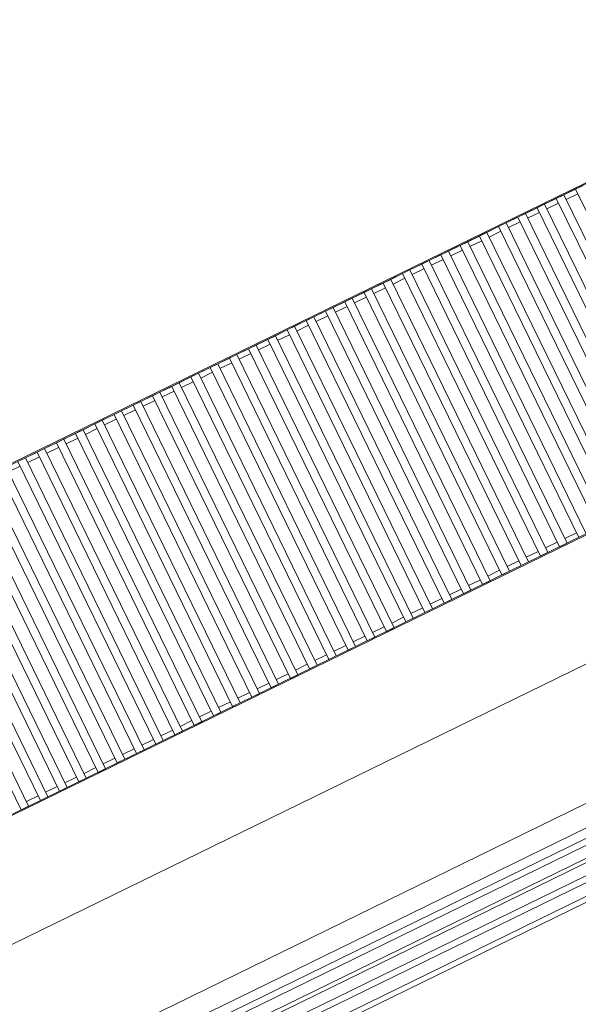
# Model space of a CAD drawing. Header units: millimetres. Extents: x -1662057 to -197461, y -941126 to 63888.
# Tile 132 of 209: x -1590679 to -1590143, y -339685 to -338743. Entities that reach past the tile are written whole.
import ezdxf
from ezdxf import colors
from ezdxf.entities.mleader import LeaderData, LeaderLine
from ezdxf.math import Vec2, Vec3

# ---------------------------------------------------------------- set-up
doc = ezdxf.new("R2010")
doc.units = ezdxf.units.MM
for name, color, linetype, lineweight in [('A-DETL-GENF', 92, 'CONTINUOUS', 5), ('A-GLAZ', 151, 'CONTINUOUS', 5), ('A-Wall', 252, 'CONTINUOUS', 0), ('M-EQPM', 50, 'CONTINUOUS', 5), ('VS_AS', 5, 'CONTINUOUS', 25)]:
    doc.layers.add(name, color=color, linetype=linetype, lineweight=lineweight)
doc.styles.add('MKM_Arial narrow', font='ARIALN.TTF')

# ---------------------------------------------------------------- blocks, each defined once
blk = doc.blocks.new('Floor convector without fan PT4 - Floor convector without fan PT4 _2000 mm_-2174334-Pirmā stāva plāns uz atzīmes 0_000 M1-150')
at = {"layer": 'M-EQPM', "color": 252}
for p, q in [((0, 1), (0, 2000)), ((1, 1), (1, 2000)), ((302, 2000), (302, 1)), ((303, 2000), (303, 1)), ((1.14, 1743.5), (1.14, 1751.5)), ((1.14, 1743.5), (302.14, 1743.5)), ((1.14, 1731), (1.14, 1743.5)), ((6.14, 1743.5), (6.14, 1731)), ((1.14, 1723), (1.14, 1731)), ((302.14, 1731), (1.14, 1731)), ((1.14, 1723), (302.14, 1723)), ((1.14, 1710.5), (1.14, 1723)), ((6.14, 1723), (6.14, 1710.5)), ((1.14, 1702.5), (1.14, 1710.5)), ((302.14, 1710.5), (1.14, 1710.5)), ((1.14, 1702.5), (302.14, 1702.5)), ((1.14, 1690), (1.14, 1702.5)), ((6.14, 1702.5), (6.14, 1690)), ((1.14, 1682), (1.14, 1690)), ((302.14, 1690), (1.14, 1690)), ((1.14, 1682), (302.14, 1682)), ((1.14, 1669.5), (1.14, 1682)), ((6.14, 1682), (6.14, 1669.5)), ((1.14, 1661.5), (1.14, 1669.5)), ((302.14, 1669.5), (1.14, 1669.5)), ((1.14, 1661.5), (302.14, 1661.5)), ((1.14, 1649), (1.14, 1661.5)), ((6.14, 1661.5), (6.14, 1649)), ((1.14, 1641), (1.14, 1649)), ((302.14, 1649), (1.14, 1649)), ((1.14, 1641), (302.14, 1641)), ((1.14, 1628.5), (1.14, 1641)), ((6.14, 1641), (6.14, 1628.5)), ((1.14, 1620.5), (1.14, 1628.5)), ((302.14, 1628.5), (1.14, 1628.5)), ((1.14, 1620.5), (302.14, 1620.5)), ((1.14, 1608), (1.14, 1620.5)), ((6.14, 1620.5), (6.14, 1608)), ((1.14, 1600), (1.14, 1608)), ((302.14, 1608), (1.14, 1608)), ((1.14, 1600), (302.14, 1600)), ((1.14, 1587.5), (1.14, 1600)), ((6.14, 1600), (6.14, 1587.5)), ((297.14, 1600), (297.14, 1587.5)), ((1.14, 1579.5), (1.14, 1587.5)), ((302.14, 1587.5), (1.14, 1587.5)), ((302.14, 1587.5), (302.14, 1579.5)), ((1.14, 1579.5), (302.14, 1579.5)), ((1.14, 1567), (1.14, 1579.5)), ((6.14, 1579.5), (6.14, 1567)), ((297.14, 1579.5), (297.14, 1567)), ((1.14, 1559), (1.14, 1567)), ((302.14, 1567), (1.14, 1567)), ((302.14, 1567), (302.14, 1559)), ((1.14, 1559), (302.14, 1559)), ((1.14, 1546.5), (1.14, 1559)), ((6.14, 1559), (6.14, 1546.5)), ((297.14, 1559), (297.14, 1546.5)), ((1.14, 1538.5), (1.14, 1546.5)), ((302.14, 1546.5), (1.14, 1546.5)), ((302.14, 1546.5), (302.14, 1538.5)), ((1.14, 1538.5), (302.14, 1538.5)), ((1.14, 1526), (1.14, 1538.5)), ((6.14, 1538.5), (6.14, 1526)), ((297.14, 1538.5), (297.14, 1526)), ((1.14, 1518), (1.14, 1526)), ((302.14, 1526), (1.14, 1526)), ((1.14, 1518), (302.14, 1518)), ((1.14, 1505.5), (1.14, 1518)), ((6.14, 1518), (6.14, 1505.5)), ((297.14, 1518), (297.14, 1505.5)), ((302.14, 1526), (302.14, 1518)), ((1.14, 1497.5), (1.14, 1505.5)), ((302.14, 1505.5), (1.14, 1505.5)), ((302.14, 1505.5), (302.14, 1497.5)), ((1.14, 1497.5), (302.14, 1497.5)), ((1.14, 1485), (1.14, 1497.5)), ((6.14, 1497.5), (6.14, 1485)), ((297.14, 1497.5), (297.14, 1485)), ((1.14, 1477), (1.14, 1485)), ((302.14, 1485), (1.14, 1485)), ((302.14, 1485), (302.14, 1477)), ((1.14, 1477), (302.14, 1477)), ((1.14, 1464.5), (1.14, 1477)), ((6.14, 1477), (6.14, 1464.5)), ((297.14, 1477), (297.14, 1464.5)), ((1.14, 1456.5), (1.14, 1464.5)), ((302.14, 1464.5), (1.14, 1464.5)), ((302.14, 1464.5), (302.14, 1456.5)), ((1.14, 1456.5), (302.14, 1456.5)), ((1.14, 1444), (1.14, 1456.5)), ((6.14, 1456.5), (6.14, 1444)), ((297.14, 1456.5), (297.14, 1444)), ((1.14, 1436), (1.14, 1444)), ((302.14, 1444), (1.14, 1444)), ((302.14, 1444), (302.14, 1436)), ((1.14, 1436), (302.14, 1436)), ((1.14, 1423.5), (1.14, 1436)), ((6.14, 1436), (6.14, 1423.5)), ((297.14, 1436), (297.14, 1423.5)), ((1.14, 1415.5), (1.14, 1423.5)), ((302.14, 1423.5), (1.14, 1423.5)), ((302.14, 1423.5), (302.14, 1415.5)), ((1.14, 1415.5), (302.14, 1415.5)), ((1.14, 1403), (1.14, 1415.5)), ((6.14, 1415.5), (6.14, 1403)), ((297.14, 1415.5), (297.14, 1403)), ((1.14, 1395), (1.14, 1403)), ((302.14, 1403), (1.14, 1403)), ((1.14, 1395), (302.14, 1395)), ((1.14, 1382.5), (1.14, 1395)), ((6.14, 1395), (6.14, 1382.5)), ((297.14, 1395), (297.14, 1382.5)), ((302.14, 1403), (302.14, 1395)), ((1.14, 1374.5), (1.14, 1382.5)), ((302.14, 1382.5), (1.14, 1382.5)), ((302.14, 1382.5), (302.14, 1374.5)), ((1.14, 1374.5), (302.14, 1374.5)), ((1.14, 1362), (1.14, 1374.5)), ((6.14, 1374.5), (6.14, 1362)), ((297.14, 1374.5), (297.14, 1362)), ((1.14, 1354), (1.14, 1362)), ((302.14, 1362), (1.14, 1362)), ((302.14, 1362), (302.14, 1354)), ((1.14, 1354), (302.14, 1354)), ((1.14, 1341.5), (1.14, 1354)), ((6.14, 1354), (6.14, 1341.5)), ((297.14, 1354), (297.14, 1341.5)), ((1.14, 1333.5), (1.14, 1341.5)), ((302.14, 1341.5), (1.14, 1341.5)), ((302.14, 1341.5), (302.14, 1333.5)), ((1.14, 1333.5), (302.14, 1333.5)), ((1.14, 1321), (1.14, 1333.5)), ((6.14, 1333.5), (6.14, 1321)), ((297.14, 1333.5), (297.14, 1321)), ((1.14, 1313), (1.14, 1321)), ((302.14, 1321), (1.14, 1321)), ((302.14, 1321), (302.14, 1313)), ((1.14, 1313), (302.14, 1313)), ((1.14, 1300.5), (1.14, 1313)), ((6.14, 1313), (6.14, 1300.5)), ((297.14, 1313), (297.14, 1300.5)), ((1.14, 1292.5), (1.14, 1300.5)), ((302.14, 1300.5), (1.14, 1300.5)), ((1.14, 1292.5), (302.14, 1292.5)), ((1.14, 1280), (1.14, 1292.5)), ((6.14, 1292.5), (6.14, 1280)), ((297.14, 1292.5), (297.14, 1280)), ((302.14, 1300.5), (302.14, 1292.5)), ((1.14, 1272), (1.14, 1280)), ((302.14, 1280), (1.14, 1280)), ((302.14, 1280), (302.14, 1272)), ((1.14, 1272), (302.14, 1272)), ((1.14, 1259.5), (1.14, 1272)), ((6.14, 1272), (6.14, 1259.5)), ((297.14, 1272), (297.14, 1259.5)), ((1.14, 1251.5), (1.14, 1259.5)), ((302.14, 1259.5), (1.14, 1259.5)), ((302.14, 1259.5), (302.14, 1251.5)), ((1.14, 1251.5), (302.14, 1251.5)), ((1.14, 1239), (1.14, 1251.5)), ((6.14, 1251.5), (6.14, 1239)), ((297.14, 1251.5), (297.14, 1239)), ((1.14, 1231), (1.14, 1239)), ((302.14, 1239), (1.14, 1239)), ((302.14, 1239), (302.14, 1231)), ((1.14, 1231), (302.14, 1231)), ((1.14, 1218.5), (1.14, 1231)), ((6.14, 1231), (6.14, 1218.5)), ((297.14, 1231), (297.14, 1218.5)), ((1.14, 1210.5), (1.14, 1218.5)), ((302.14, 1218.5), (1.14, 1218.5)), ((302.14, 1218.5), (302.14, 1210.5)), ((1.14, 1210.5), (302.14, 1210.5)), ((1.14, 1198), (1.14, 1210.5)), ((6.14, 1210.5), (6.14, 1198)), ((297.14, 1210.5), (297.14, 1198)), ((1.14, 1190), (1.14, 1198)), ((302.14, 1198), (1.14, 1198)), ((302.14, 1198), (302.14, 1190)), ((1.14, 1190), (302.14, 1190)), ((1.14, 1177.5), (1.14, 1190)), ((6.14, 1190), (6.14, 1177.5)), ((297.14, 1190), (297.14, 1177.5)), ((1.14, 1169.5), (1.14, 1177.5)), ((302.14, 1177.5), (1.14, 1177.5)), ((1.14, 1169.5), (302.14, 1169.5)), ((1.14, 1157), (1.14, 1169.5)), ((6.14, 1169.5), (6.14, 1157)), ((297.14, 1169.5), (297.14, 1157)), ((302.14, 1177.5), (302.14, 1169.5)), ((1.14, 1149), (1.14, 1157)), ((302.14, 1157), (1.14, 1157)), ((302.14, 1157), (302.14, 1149)), ((1.14, 1149), (302.14, 1149)), ((6.14, 1149), (6.14, 1136.5)), ((297.14, 1149), (297.14, 1136.5)), ((302.14, 1136.5), (1.14, 1136.5)), ((302.14, 1136.5), (302.14, 1128.5)), ((1.14, 1128.5), (302.14, 1128.5)), ((297.14, 1128.5), (297.14, 1116)), ((302.14, 1116), (1.14, 1116)), ((302.14, 1116), (302.14, 1108)), ((1.14, 1108), (302.14, 1108)), ((297.14, 1108), (297.14, 1095.5)), ((302.14, 1095.5), (1.14, 1095.5)), ((302.14, 1095.5), (302.14, 1087.5)), ((1.14, 1087.5), (302.14, 1087.5)), ((297.14, 1087.5), (297.14, 1075)), ((302.14, 1075), (1.14, 1075)), ((302.14, 1075), (302.14, 1067)), ((1.14, 1067), (302.14, 1067)), ((297.14, 1067), (297.14, 1054.5)), ((302.14, 1054.5), (1.14, 1054.5)), ((1.14, 1046.5), (302.14, 1046.5)), ((297.14, 1046.5), (297.14, 1034)), ((302.14, 1054.5), (302.14, 1046.5)), ((302.14, 1034), (1.14, 1034)), ((302.14, 1034), (302.14, 1026)), ((1.14, 1026), (302.14, 1026)), ((297.14, 1026), (297.14, 1013.5)), ((302.14, 1013.5), (1.14, 1013.5)), ((302.14, 1013.5), (302.14, 1005.5)), ((1.14, 1005.5), (302.14, 1005.5))]:
    blk.add_line(p, q, dxfattribs=at)
blk = doc.blocks.new('Schueco_AWS-75-BS-SI__Family-01 - Logs - vitrīna 2-3450369-Pirmā stāva plāns uz atzīmes 0_000 M1-150')
at = {"layer": 'A-DETL-GENF'}
for p, q in [((-2644, -17.5), (2644, -17.5)), ((2550, -17.5), (-2550, -17.5)), ((2550, -38.5), (-2550, -38.5)), ((2550, -47.54), (-2550, -47.54)), ((2550, -53.54), (-2550, -53.54)), ((2550, -64.54), (-2550, -64.54)), ((2550, -68.54), (-2550, -68.54)), ((2550, -79.54), (-2550, -79.54)), ((2550, -85.54), (-2550, -85.54)), ((2665, -102.5), (-2665, -102.5)), ((2550, -97.5), (-2550, -97.5)), ((2550, -102.5), (-2550, -102.5))]:
    blk.add_line(p, q, dxfattribs=at)
blk = doc.blocks.new('_None')

msp = doc.modelspace()

# ---------------------------------------------------------------- linework, layer by layer
at = {"layer": 'A-Wall', "color": 251, "lineweight": 5, "true_color": 0x636466}
msp.add_line((-1591955.96753, -340248.04321), (-1589691.05669, -339142.12749), dxfattribs=at)

# ---------------------------------------------------------------- block references
at = {"layer": 'A-GLAZ', "color": 251, "true_color": 0x636466, "rotation": 26.02543476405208}
msp.add_blockref('Schueco_AWS-75-BS-SI__Family-01 - Logs - vitrīna 2-3450369-Pirmā stāva plāns uz atzīmes 0_000 M1-150', (-1592049.83603, -340407.94394), dxfattribs=at)
at = {"layer": 'M-EQPM', "color": 251, "true_color": 0x636466, "rotation": 296.0254347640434}
msp.add_blockref('Floor convector without fan PT4 - Floor convector without fan PT4 _2000 mm_-2174334-Pirmā stāva plāns uz atzīmes 0_000 M1-150', (-1591713.21924, -339668.76686), dxfattribs=at)

# ---------------------------------------------------------------- next in the draw order: leaders
at = {"layer": 'VS_AS', "color": 7}
ml = msp.add_multileader_mtext('Standard', dxfattribs=at)
ml.set_content('{\\C5;PIR+DG Zona \\fArial Narrow|b0|i0|c186|p34;30\\fArial Narrow|b0|i0|c0|p34;. P5.\\fArial Narrow|b0|i0|c186|p34;\\P}CQR 8x0,22', color=7, style='MKM_Arial narrow')
ml.set_leader_properties(color=256, linetype='ByLayer', lineweight=-1)
ml.set_arrow_properties(name='NONE')
ml.build(insert=Vec2(0, 0))
ml.multileader.update_dxf_attribs({"has_dogleg": 0, "text_left_attachment_type": 6, "text_right_attachment_type": 6, "dogleg_length": 0.36, "arrow_head_size": 90.58202})
ctx = ml.context
ctx.base_point, ctx.char_height, ctx.arrow_head_size, ctx.landing_gap_size, ctx.plane_origin = Vec3(-1591463.49106, -337368.51285), 241.55204301, 90.58202, 60.38801, Vec3(-1586523.00767, -352082.53362)
ctx.left_attachment, ctx.right_attachment, ctx.attachment_type = 6, 6, 1
notes = []
notes.append((ctx, [(0, (1, 1, 0), (-1591463.85106, -337368.51285), (1, 0), 0.36, [(0, [(-1591924.44656, -339384.98674)], 0, [])])]))
ctx.mtext.insert, ctx.mtext.width, ctx.mtext.defined_height, ctx.mtext.flow_direction = Vec3(-1591403.10305, -337078.6504), 2555.3651324, 597.96664, 5
ctx.mtext.has_bg_fill, ctx.mtext.bg_color, ctx.mtext.bg_scale_factor, ctx.mtext.bg_transparency, ctx.mtext.use_window_bg_color = 1, -1073741824, 1.2, 0, 1
for ctx, leaders in notes:
    for number, flags, end, landing, length, lines in leaders:
        leader = LeaderData()
        leader.index, (leader.has_last_leader_line, leader.has_dogleg_vector, leader.attachment_direction) = number, flags
        leader.last_leader_point, leader.dogleg_vector, leader.dogleg_length = Vec3(end), Vec3(landing), length
        for number, points, colour, breaks in lines:
            line = LeaderLine()
            line.index, line.vertices, line.color, line.breaks = number, Vec3.list(points), colors.encode_raw_color(colour), breaks
            leader.lines.append(line)
        ctx.leaders.append(leader)

doc.saveas('drawing.dxf')
